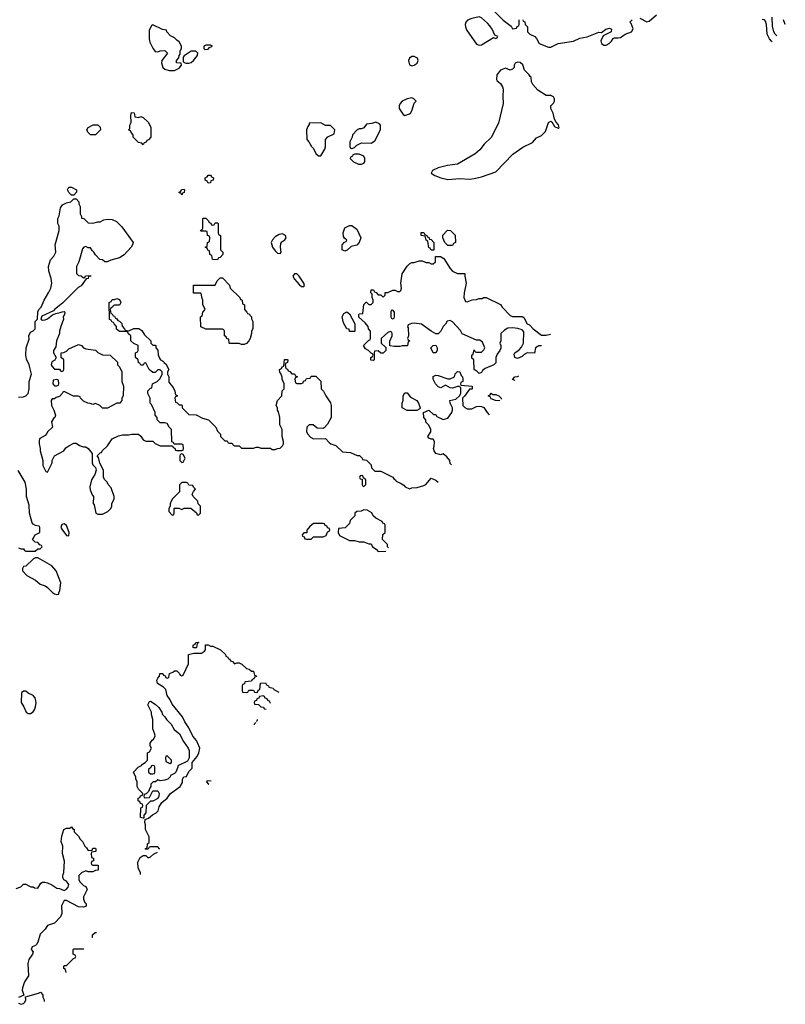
# Model space of a CAD drawing. Header units: inches. Extents: x 1793402 to 1900366, y 320852 to 470679.
# Tile 104 of 256: x 1880339 to 1886724, y 346271 to 354490. Entities that reach past the tile are written whole.
import ezdxf

# ---------------------------------------------------------------- set-up
doc = ezdxf.new("R2010")
doc.units = ezdxf.units.IN
doc.header["$MEASUREMENT"] = 0
doc.layers.add('B8384', color=7, linetype='Continuous')
doc.layers.add('B8385', color=7, linetype='Continuous')

msp = doc.modelspace()

# ---------------------------------------------------------------- linework, layer by layer
at = {"layer": 'B8384', "color": 4}
for points, elevation in [([(1880490, 349998), (1880470, 349998), (1880454, 349990), (1880390, 349928), (1880370, 349926), (1880362, 349910), (1880362, 349890), (1880398, 349850), (1880471, 349811), (1880510, 349778), (1880550, 349764.7), (1880572, 349750), (1880612, 349710), (1880630, 349698), (1880650, 349692), (1880666, 349694), (1880666, 349706), (1880674.6, 349725.4), (1880682, 349790), (1880642, 349890), (1880608, 349930)], 188), ([(1881790, 349246), (1881786, 349250), (1881786, 349270), (1881802, 349278), (1881808.4, 349291.6), (1881830, 349294), (1881834, 349290), (1881818, 349282), (1881814, 349250), (1881810, 349246)], 184), ([(1880390, 348886), (1880370, 348886), (1880354, 348870), (1880352, 348790), (1880374.4, 348754.4), (1880392, 348710), (1880410, 348698), (1880430, 348698), (1880450, 348712), (1880462, 348730), (1880470, 348754), (1880475.3, 348790), (1880468, 348830), (1880450, 348848), (1880408.4, 348868.4)], 188), ([(1881510, 348138), (1881490, 348146), (1881471.6, 348128.4), (1881452.7, 348127.3), (1881434, 348110), (1881434, 348090), (1881423.6, 348076.4), (1881412.7, 348047.3), (1881392.7, 348027.3), (1881378, 348022), (1881374, 348010), (1881378, 347998), (1881390, 347994), (1881422, 347998), (1881450, 348054), (1881490, 348052), (1881502, 348030), (1881498, 348010), (1881490, 347988), (1881450, 347968), (1881430, 347966), (1881394, 347930), (1881391.1, 347868.9), (1881374, 347850), (1881374, 347826), (1881370, 347826), (1881346, 347830), (1881348, 347912), (1881362, 347918), (1881366, 347930), (1881362, 347942), (1881347.3, 347947.3), (1881342, 347962), (1881326, 347970), (1881327.3, 347992.7), (1881342, 347998), (1881347.3, 348012.7), (1881362, 348018), (1881366, 348030), (1881330, 348066), (1881318, 348090), (1881318, 348130), (1881308, 348150), (1881307.3, 348167.3), (1881288, 348210), (1881326, 348250), (1881354.6, 348265.4), (1881363.1, 348276.9), (1881386, 348290), (1881406, 348310), (1881406, 348370), (1881422, 348378), (1881438, 348410), (1881428.4, 348428.4), (1881428, 348450), (1881443.1, 348476.9), (1881455.3, 348484.7), (1881468, 348510), (1881467.3, 348527.3), (1881448, 348570), (1881448, 348650), (1881438, 348690), (1881438, 348710), (1881408, 348770), (1881422, 348798), (1881430, 348802), (1881470, 348778), (1881498, 348750), (1881524.7, 348710), (1881531, 348691), (1881550, 348672), (1881562, 348650), (1881601, 348610), (1881626.4, 348566.4), (1881671, 348530), (1881704, 348464), (1881744.7, 348410), (1881751.3, 348390), (1881752, 348328), (1881738, 348302), (1881658, 348262), (1881658, 348250), (1881642, 348210), (1881630, 348198), (1881598, 348182), (1881594, 348170), (1881574, 348150), (1881550, 348142)], 184), ([(1881570, 348346), (1881558, 348342), (1881554, 348330), (1881558, 348298), (1881590, 348282), (1881606, 348290), (1881606, 348310)], 184), ([(1881450, 348266), (1881438, 348262), (1881432.7, 348247.3), (1881414, 348230), (1881414, 348210), (1881430, 348194), (1881450, 348194), (1881462, 348198), (1881466, 348210), (1881466, 348250), (1881462, 348262)], 184)]:
    msp.add_lwpolyline(points, close=True, dxfattribs=dict(at, elevation=elevation))
at = {"layer": 'B8384', "color": 4, "elevation": 184}
for points in [[(1881506, 347565.1), (1881506, 347570), (1881490, 347586), (1881430, 347586), (1881418, 347582), (1881410, 347566), (1881390, 347566), (1881386, 347570), (1881402, 347578), (1881406, 347610), (1881418, 347622), (1881418, 347670), (1881389, 347730), (1881388.9, 347768.9), (1881382, 347790), (1881386, 347814), (1881413.6, 347826.4), (1881446, 347854), (1881478, 347870), (1881493.6, 347886.4), (1881501.2, 347918.8), (1881525.2, 347954.8), (1881570, 347992), (1881595.3, 348030), (1881678, 348090), (1881696.4, 348123.6), (1881698, 348150), (1881708, 348170), (1881730, 348174), (1881750, 348214), (1881776.4, 348243.6), (1881778, 348290), (1881819.3, 348340.7), (1881834, 348370), (1881842, 348410), (1881812.9, 348472.9), (1881784, 348510), (1881750, 348578), (1881715.3, 348630), (1881698, 348670), (1881610, 348778), (1881593.6, 348813.6), (1881568.7, 348850), (1881559, 348899), (1881539.3, 348919.3), (1881488.7, 348950), (1881483.1, 348976.9), (1881490, 348994), (1881506, 349010), (1881507.3, 349032.7), (1881532.7, 349032.7), (1881538, 349018), (1881552.7, 349012.7), (1881558, 348998), (1881570, 348994), (1881582, 348998), (1881587.3, 349032.7), (1881616.4, 349043.6), (1881630, 349054), (1881650, 349054), (1881672.7, 349032.7), (1881678, 349018), (1881690, 349014), (1881702, 349018), (1881747.3, 349112.7), (1881746, 349190), (1881790, 349202), (1881856.4, 349203.6), (1881880.4, 349219.6), (1881888, 349230), (1881888, 349272), (1881910, 349272), (1881930, 349262), (1881950, 349262), (1882014, 349230), (1882054, 349190), (1882058, 349178), (1882074, 349170), (1882078, 349158), (1882092.7, 349152.7), (1882098, 349138), (1882112.7, 349132.7), (1882130, 349114), (1882150, 349122), (1882170, 349122), (1882192, 349110), (1882230, 349074), (1882254, 349070), (1882272.7, 349052.7), (1882290, 349052), (1882298, 349018), (1882310, 349014), (1882312.7, 349007.3), (1882298, 349002), (1882292.7, 348987.3), (1882278, 348982), (1882272.7, 348967.3), (1882218, 348962), (1882212.7, 348947.3), (1882198, 348942), (1882194, 348930), (1882194, 348890), (1882198, 348878), (1882230, 348874), (1882242, 348878), (1882250, 348894), (1882290, 348894), (1882298, 348878), (1882310, 348874), (1882322, 348878), (1882327.3, 348892.7), (1882342, 348898), (1882347.3, 348952.7), (1882390, 348954), (1882398, 348938), (1882414, 348930), (1882418, 348918), (1882454, 348910), (1882458, 348898), (1882499.9, 348876.3)], [(1882370, 348846), (1882338, 348842), (1882332.7, 348827.3), (1882318, 348822), (1882312.7, 348807.3), (1882298, 348802), (1882294, 348790), (1882298, 348778), (1882330, 348774), (1882350, 348754), (1882372.7, 348752.7), (1882378, 348738), (1882393.6, 348736.1)], [(1882431.4, 348785.9), (1882427.3, 348787.3), (1882422, 348802), (1882407.3, 348807.3), (1882402, 348822), (1882387.3, 348827.3), (1882382, 348842), (1882370, 348846)], [(1882324, 348644.2), (1882318, 348642), (1882314, 348631)], [(1882307.8, 348622.8), (1882294, 348610), (1882294, 348604.6)], [(1881936.3, 348132.7), (1881910, 348138), (1881894, 348130), (1881914, 348110), (1881917.7, 348108.2)], [(1880310, 347238), (1880348.7, 347251.3), (1880370, 347274), (1880390, 347274), (1880410, 347262), (1880432.7, 347252.7), (1880451.6, 347251.6), (1880463.6, 347243.6), (1880490, 347242), (1880516.4, 347283.6), (1880528.9, 347291.1), (1880548.9, 347291.1), (1880570, 347286), (1880607.5, 347267.5), (1880650, 347241), (1880670, 347238), (1880710, 347222), (1880730, 347232), (1880742, 347250), (1880748, 347270), (1880730, 347298), (1880706, 347310), (1880698, 347330), (1880698, 347350), (1880708.4, 347371.6), (1880712.9, 347467.1), (1880696, 347530), (1880699, 347590), (1880684, 347630), (1880690, 347674), (1880708, 347730), (1880730, 347742), (1880758, 347742), (1880771.6, 347751.6), (1880778, 347738), (1880794, 347730), (1880794, 347710), (1880830, 347674), (1880842, 347650), (1880862, 347630), (1880882, 347590), (1880896.9, 347576.9), (1880910, 347554), (1880942, 347558), (1880950, 347574), (1880970, 347574), (1880974, 347570), (1880974, 347550), (1880970, 347546), (1880938, 347542), (1880934, 347530), (1880938, 347498), (1880954, 347490), (1880954, 347470), (1880938, 347462), (1880934, 347450), (1880938, 347438), (1880950, 347434), (1880992.7, 347432.7), (1880994, 347390), (1880970, 347388), (1880950, 347378), (1880910, 347378), (1880890, 347386), (1880854, 347370), (1880832.7, 347347.3), (1880832, 347310), (1880842, 347290), (1880870, 347262), (1880890, 347254), (1880902, 347230), (1880871.6, 347168.4), (1880871.3, 347150), (1880882, 347122), (1880892, 347110), (1880894, 347090), (1880870, 347082), (1880830, 347084), (1880730, 347138), (1880710, 347138), (1880706.4, 347133.6), (1880686.4, 347093.6), (1880691, 347030), (1880679.8, 347000.2), (1880630, 346948.7), (1880570, 346928), (1880550, 346898), (1880510, 346858), (1880491.3, 346790), (1880478, 346770), (1880470, 346762), (1880442, 346750), (1880434, 346730), (1880451.3, 346710), (1880444.7, 346690), (1880414, 346646), (1880407.5, 346612.5), (1880411, 346510), (1880379.8, 346460.2), (1880361, 346410), (1880358.8, 346390), (1880372.7, 346347.3), (1880330, 346328)], [(1881346, 347354), (1881346, 347370), (1881328, 347410), (1881323.1, 347456.9), (1881343.1, 347496.9), (1881370, 347514), (1881390, 347514), (1881410, 347494), (1881430, 347502), (1881454.6, 347525.4), (1881488.1, 347541.4)], [(1880947.6, 346828.4), (1880946, 346830), (1880946, 346850), (1880969.1, 346870.9), (1880980.3, 346871.5)], [(1880726, 346536.1), (1880722, 346562), (1880706, 346570), (1880706, 346590), (1880710, 346594), (1880730, 346594), (1880787.3, 346652.7), (1880802, 346658), (1880806, 346670), (1880802, 346682), (1880786, 346690), (1880786, 346730), (1880790, 346734), (1880870, 346734), (1880873.4, 346730.6)], [(1880330, 346282), (1880350, 346271.3), (1880370, 346278), (1880382, 346290), (1880388.7, 346310), (1880387.3, 346332.7), (1880496.4, 346363.6), (1880511.6, 346371.6), (1880532, 346350), (1880532, 346330), (1880542, 346310), (1880542, 346293.4)]]:
    msp.add_lwpolyline(points, dxfattribs=at)
at = {"layer": 'B8385', "color": 4}
for points, elevation in [([(1884298.5, 354558.5), (1884370, 354486.8), (1884436.9, 354436.9), (1884450, 354414), (1884482, 354418), (1884487.3, 354432.7), (1884502, 354438), (1884506, 354450), (1884506, 354490)], 192), ([(1884534, 354490), (1884538, 354478), (1884551.3, 354471.3), (1884554, 354450), (1884574, 354430), (1884574, 354390), (1884594, 354370), (1884634, 354350), (1884650, 354334), (1884671.3, 354291.3), (1884750, 354262), (1884770, 354262), (1884830, 354292), (1884958, 354310), (1885010, 354334.8), (1885072, 354348), (1885170, 354384.7), (1885190, 354382), (1885228, 354410), (1885258, 354418), (1885274, 354410), (1885272.7, 354387.3), (1885204.7, 354355.3), (1885185.4, 354314.6), (1885192, 354290), (1885210, 354278), (1885230, 354276), (1885255.3, 354290), (1885275.3, 354310), (1885290, 354334), (1885300.4, 354339.6), (1885330, 354338), (1885350, 354342), (1885388, 354370), (1885442, 354390), (1885454.6, 354414.6), (1885439, 354459), (1885428, 354470), (1885448, 354490)], 192), ([(1885510, 354502), (1885570, 354472), (1885590, 354478), (1885650, 354531.3)], 192), ([(1886615.6, 354305.6), (1886609.7, 354309.7), (1886591.8, 354330), (1886573.3, 354370), (1886567, 354450), (1886558.9, 354478.9), (1886550, 354489), (1886530, 354492)], 188), ([(1886653.8, 354356.1), (1886640.5, 354370), (1886629.8, 354389.8), (1886617.1, 354437.1), (1886616, 354510)], 184), ([(1886724.2, 354449), (1886723.5, 354450), (1886708.2, 354490)], 176), ([(1880330, 351338), (1880370, 351342), (1880390, 351351.3), (1880409.2, 351370.8), (1880417.2, 351410), (1880419, 351470), (1880437.2, 351530), (1880417.2, 351610), (1880395.5, 351655.5), (1880389.5, 351689.5), (1880394, 351750), (1880418, 351822), (1880415.3, 351850), (1880430, 351882), (1880450, 351892), (1880468, 351910), (1880468, 351970), (1880486, 351990), (1880488.9, 352051.1), (1880498, 352070), (1880518, 352090), (1880542, 352150), (1880583.1, 352216.9), (1880598, 352250), (1880608, 352290), (1880602, 352330), (1880582, 352390), (1880579, 352430), (1880594.6, 352485.4), (1880623.1, 352516.9), (1880639, 352550), (1880635.3, 352610), (1880668, 352730), (1880667.3, 352767.3), (1880658, 352790), (1880658, 352830), (1880668.4, 352851.6), (1880680.4, 352919.6), (1880696.4, 352943.6), (1880730, 352962), (1880766, 352970), (1880790, 352994), (1880810, 352994), (1880832, 352970), (1880832.7, 352952.7), (1880842, 352930), (1880842, 352870), (1880854, 352846), (1880854, 352834), (1880874, 352830), (1880910, 352794), (1880950, 352792), (1880990, 352802), (1881010, 352802), (1881041.2, 352818.8), (1881070, 352826), (1881110, 352821), (1881145.4, 352805.4), (1881190, 352762), (1881284.7, 352630), (1881281, 352610), (1881267.3, 352590), (1881210, 352526), (1881170, 352502.7), (1881098, 352482), (1881068.4, 352468.4), (1881048, 352468), (1881030, 352486), (1881007.3, 352487.3), (1880970, 352526), (1880958, 352550), (1880943.1, 352563.1), (1880930, 352586), (1880910, 352586), (1880890, 352598), (1880874, 352590), (1880863.6, 352576.4), (1880831.1, 352468.9), (1880812, 352430), (1880812.7, 352372.7), (1880830, 352354), (1880851.6, 352351.6), (1880870, 352334), (1880882, 352338), (1880888.4, 352351.6), (1880930, 352354), (1880931.3, 352350), (1880914, 352346), (1880910, 352328.7), (1880892, 352328), (1880850.4, 352269.6), (1880826.8, 352253.2), (1880696.3, 352123.7), (1880628.1, 352071.9), (1880619.8, 352060.2), (1880524.7, 352015.3), (1880514, 351990), (1880530, 351982), (1880550, 351984.7), (1880570, 351992), (1880613.2, 352026.8), (1880641.2, 352038.8), (1880675.3, 352044.7), (1880692.7, 352052.7), (1880710, 352054), (1880714, 352050), (1880712, 352030), (1880702, 352010), (1880704.7, 351990), (1880681, 351930), (1880671.3, 351890), (1880671.3, 351870), (1880644.7, 351810), (1880639.6, 351760.4), (1880622, 351730), (1880622, 351710), (1880642, 351670), (1880631.3, 351648.7), (1880606.4, 351633.6), (1880602, 351610), (1880610, 351594), (1880630, 351574), (1880670, 351574), (1880678, 351558), (1880690, 351554), (1880702, 351558), (1880706, 351570), (1880706, 351650), (1880686, 351670), (1880686, 351710), (1880707.3, 351712.7), (1880730, 351722), (1880750, 351742), (1880830, 351778), (1880854, 351770), (1880871.6, 351751.6), (1880890, 351742), (1880970, 351732), (1880990, 351712), (1881030, 351692), (1881094, 351690), (1881154, 351630), (1881154, 351610), (1881171.6, 351591.6), (1881192, 351550), (1881192, 351470), (1881204.7, 351430), (1881202, 351350), (1881192, 351330), (1881192, 351310), (1881174, 351290), (1881150, 351288), (1881070, 351248), (1881030, 351248), (1881006, 351270), (1880970, 351286), (1880950, 351278), (1880927.3, 351287.3), (1880908.4, 351288.4), (1880870, 351306), (1880846, 351330), (1880842, 351342), (1880827.3, 351347.3), (1880788.4, 351348.4), (1880710, 351386), (1880698, 351382), (1880694, 351370), (1880670, 351346), (1880643.6, 351336.4), (1880630, 351326), (1880610, 351326), (1880602, 351310), (1880604.7, 351270), (1880624.7, 351230), (1880638, 351190), (1880632, 351170), (1880619.6, 351160.4), (1880605.4, 351134.6), (1880612, 351090), (1880572, 351050), (1880565.4, 351034.6), (1880550, 351018), (1880506.8, 350993.2), (1880502, 350978), (1880501, 350950), (1880510.9, 350910.9), (1880511, 350890), (1880531.3, 350810), (1880532, 350770), (1880558, 350718), (1880570, 350714), (1880608.7, 350790), (1880608.9, 350811.1), (1880628, 350850), (1880708.4, 350891.6), (1880723.1, 350916.9), (1880750, 350934), (1880790, 350954), (1880810, 350954), (1880836.9, 350936.9), (1880870, 350924.7), (1880890, 350924.7), (1880911.1, 350911.1), (1880942, 350870), (1880944.7, 350790), (1880950, 350774), (1880971.6, 350751.6), (1880978, 350730), (1880965.4, 350694.6), (1880938, 350650), (1880924.7, 350590), (1880925.4, 350565.4), (1880943.6, 350523.6), (1880954, 350510), (1880952.7, 350452.7), (1880959.6, 350439.6), (1880974, 350370), (1880990, 350362), (1881030, 350362), (1881074.6, 350385.4), (1881098, 350410), (1881106, 350430), (1881106, 350450), (1881128, 350490), (1881128, 350510), (1881102, 350582), (1881078, 350610), (1881068, 350630), (1881048, 350650), (1881038, 350670), (1881038, 350730), (1881008.4, 350788.4), (1880996.4, 350836.4), (1880986, 350850), (1881010, 350874), (1881022, 350878), (1881026, 350890), (1881070, 350932), (1881110, 350992), (1881163.1, 351016.9), (1881196.4, 351023.6), (1881250, 351024.7), (1881270, 351031), (1881330, 351031.3), (1881350, 351014), (1881370, 350982), (1881390, 350972), (1881450, 350971.3), (1881470, 350952), (1881510, 350934), (1881614, 350934), (1881618, 350918), (1881632.7, 350912.7), (1881638, 350898), (1881650, 350894), (1881690, 350894), (1881702, 350898), (1881706, 350910), (1881702, 350942), (1881690, 350946), (1881626, 350946), (1881622, 350962), (1881607.3, 350967.3), (1881606, 351070), (1881586, 351090), (1881570, 351118), (1881550, 351126), (1881510, 351126), (1881486, 351150), (1881486, 351170), (1881468.4, 351188.4), (1881468, 351210), (1881439, 351279), (1881428, 351290), (1881426, 351330), (1881408.9, 351368.9), (1881408.4, 351391.6), (1881430, 351414), (1881442, 351418), (1881446, 351450), (1881486, 351470), (1881510, 351494), (1881526, 351530), (1881526, 351550), (1881510, 351566), (1881490, 351566), (1881470, 351546), (1881450, 351546), (1881418, 351570), (1881390, 351626), (1881378, 351622), (1881370, 351606), (1881350, 351606), (1881342, 351622), (1881330, 351626), (1881326, 351650), (1881306, 351670), (1881306, 351710), (1881322, 351718), (1881326, 351730), (1881326, 351770), (1881290, 351786), (1881266, 351810), (1881266, 351850), (1881247.3, 351867.3), (1881242, 351882), (1881230, 351886), (1881170, 351886), (1881147.3, 351907.3), (1881146, 351930), (1881126, 351950), (1881122, 351962), (1881110, 351966), (1881102, 351982), (1881088.4, 351988.4), (1881086, 352130), (1881102, 352138), (1881110, 352154), (1881130, 352154), (1881150, 352162), (1881170, 352154), (1881182, 352130), (1881170, 352106), (1881130, 352106), (1881118, 352102), (1881114, 352090), (1881098, 352082), (1881094, 352070), (1881098, 352038), (1881110, 352034), (1881118, 352018), (1881130, 352014), (1881138, 351998), (1881150, 351994), (1881158, 351978), (1881170, 351974), (1881190, 351954), (1881192.7, 351932.7), (1881214, 351910), (1881218, 351898), (1881250, 351894), (1881290, 351912), (1881331.3, 351911.3), (1881356.9, 351896.9), (1881379.6, 351859.6), (1881434, 351810), (1881434, 351790), (1881450, 351774), (1881470, 351774), (1881474, 351770), (1881474, 351750), (1881491.6, 351731.6), (1881492.7, 351692.7), (1881503.6, 351663.6), (1881514, 351650), (1881536.9, 351636.9), (1881544.7, 351624.7), (1881556.9, 351616.9), (1881582, 351570), (1881572, 351550), (1881572, 351530), (1881582, 351510), (1881583.6, 351463.6), (1881619.6, 351419.6), (1881632, 351390), (1881638, 351358), (1881654, 351350), (1881638, 351342), (1881634, 351330), (1881638, 351298), (1881652.7, 351292.7), (1881670, 351274), (1881690, 351274), (1881694, 351270), (1881694, 351250), (1881750, 351194), (1881811.6, 351191.6), (1881863.6, 351163.6), (1881914, 351150), (1881974, 351090), (1881990, 351054), (1882014, 351030), (1882014, 351010), (1882050, 350974), (1882070, 350974), (1882078, 350958), (1882090, 350954), (1882110, 350954), (1882118, 350938), (1882130, 350934), (1882170, 350934), (1882190, 350914), (1882290, 350914), (1882310, 350922), (1882330, 350922), (1882350, 350914), (1882430, 350914), (1882443.6, 350903.6), (1882470, 350902), (1882488.4, 350911.6), (1882510, 350914), (1882530, 350934), (1882538, 350950), (1882538, 350970), (1882528.7, 351010), (1882528.4, 351068.4), (1882508.9, 351108.9), (1882508.4, 351168.4), (1882496.4, 351216.4), (1882488, 351230), (1882488, 351250), (1882478, 351270), (1882488, 351310), (1882526, 351350), (1882528.4, 351391.6), (1882546, 351410), (1882546, 351450), (1882528, 351490), (1882527.3, 351507.3), (1882516.4, 351536.4), (1882508.4, 351548.4), (1882506, 351570), (1882522, 351578), (1882527.3, 351592.7), (1882542, 351598), (1882547.3, 351652.7), (1882570, 351654), (1882574, 351650), (1882571.6, 351628.4), (1882558, 351622), (1882554, 351610), (1882558, 351578), (1882572.7, 351572.7), (1882578, 351558), (1882592.7, 351552.7), (1882610, 351534), (1882630, 351534), (1882638, 351518), (1882652.7, 351512.7), (1882652.7, 351507.3), (1882638, 351502), (1882634, 351490), (1882638, 351458), (1882650, 351454), (1882690, 351454), (1882702, 351458), (1882707.3, 351472.7), (1882722, 351478), (1882730, 351494), (1882762, 351498), (1882770, 351514), (1882810, 351514), (1882850, 351474), (1882854, 351410), (1882874, 351390), (1882892, 351350), (1882930.9, 351290.9), (1882938, 351270), (1882936, 351170), (1882905.4, 351114.6), (1882878, 351082), (1882870, 351078), (1882820.4, 351080.4), (1882787.3, 351107.3), (1882752.7, 351107.3), (1882734, 351090), (1882732, 351050), (1882742, 351030), (1882765.4, 351005.4), (1882790, 350992), (1882890, 350994), (1882919.6, 350959.6), (1882934, 350950), (1882975.3, 350935.3), (1883030, 350882), (1883096.9, 350876.9), (1883152.7, 350852.7), (1883171.6, 350851.6), (1883194, 350830), (1883198, 350818), (1883230, 350814), (1883270, 350774), (1883274, 350750), (1883302, 350722), (1883350, 350722), (1883451.6, 350671.6), (1883458, 350658), (1883474, 350650), (1883478, 350638), (1883519.8, 350619.8), (1883543.6, 350603.6), (1883554, 350590), (1883590, 350574), (1883610, 350582), (1883654.6, 350585.4), (1883710, 350602), (1883726, 350610), (1883770, 350662), (1883810, 350646.8), (1883829.7, 350630.5)], 188), ([(1884691.3, 351767.1), (1884690, 351768), (1884670, 351768), (1884642, 351750), (1884632.7, 351707.3), (1884570, 351708), (1884545.4, 351694.6), (1884530, 351678), (1884490, 351662), (1884469.1, 351669.1), (1884463.1, 351696.9), (1884468, 351710), (1884504.7, 351735.3), (1884524, 351756), (1884542, 351790), (1884544, 351884), (1884530, 351902), (1884493.6, 351913.6), (1884450, 351919), (1884410, 351915.3), (1884382, 351898), (1884352, 351870), (1884351.3, 351810), (1884344.7, 351790), (1884352, 351770), (1884351.1, 351748.9), (1884344.7, 351730), (1884321, 351699), (1884311.1, 351668.9), (1884310, 351626), (1884294, 351610), (1884222, 351578), (1884199.6, 351560.4), (1884190, 351546), (1884170, 351538), (1884154.6, 351554.6), (1884128.7, 351570), (1884126, 351650), (1884110, 351666), (1884108.7, 351690), (1884122, 351698), (1884130, 351734), (1884138, 351718), (1884150, 351714), (1884190, 351714), (1884210, 351734), (1884218, 351750), (1884199, 351799), (1884175.3, 351815.3), (1884150, 351815.3), (1884030, 351868.7), (1884014.6, 351894.6), (1883950, 351968), (1883930, 351978), (1883905.4, 351974.6), (1883890, 351948), (1883871.1, 351928.9), (1883850.9, 351889.1), (1883830, 351868), (1883810, 351868), (1883770, 351888.7), (1883689.3, 351949.3), (1883630, 351957.2), (1883606, 351954), (1883578, 351942), (1883574, 351926), (1883578, 351918), (1883582, 351850), (1883574, 351830), (1883578, 351818), (1883594, 351810), (1883578, 351802), (1883574, 351770), (1883570, 351768), (1883530, 351768), (1883510, 351762), (1883462, 351762), (1883427.3, 351767.3), (1883427.3, 351807.3), (1883446, 351850), (1883446, 351870), (1883442, 351882), (1883430, 351886), (1883410, 351878), (1883354, 351830), (1883354, 351790), (1883392.7, 351752.7), (1883394, 351730), (1883370, 351706), (1883350, 351706), (1883330, 351726), (1883298, 351722), (1883294, 351710), (1883294, 351650), (1883290, 351646), (1883267.3, 351647.3), (1883268.4, 351671.6), (1883282, 351678), (1883286, 351690), (1883282, 351702), (1883270, 351706), (1883248.4, 351728.4), (1883223.1, 351743.1), (1883206, 351770), (1883250, 351814), (1883262, 351818), (1883266, 351830), (1883266, 351890), (1883248.4, 351908.4), (1883246, 351930), (1883220.4, 351960.4), (1883168, 352008), (1883168, 352030), (1883170, 352034), (1883202, 352038), (1883208.4, 352111.6), (1883227.3, 352132.7), (1883232.7, 352132.7), (1883250, 352114), (1883270, 352114), (1883286, 352130), (1883286, 352150), (1883278, 352170), (1883278, 352198), (1883268, 352210), (1883270, 352234), (1883290, 352234), (1883298, 352218), (1883312.7, 352212.7), (1883330, 352194), (1883350, 352194), (1883370, 352174), (1883386, 352190), (1883386, 352214), (1883410, 352214), (1883450, 352232), (1883470, 352232), (1883490, 352222), (1883510, 352222), (1883518, 352230), (1883522, 352250), (1883518, 352290), (1883528.7, 352370), (1883570, 352432), (1883590, 352452), (1883610, 352462), (1883630, 352462), (1883670, 352478), (1883696.9, 352476.9), (1883730, 352462), (1883750, 352462), (1883770, 352452), (1883787.3, 352452.7), (1883806, 352470), (1883807.3, 352512.7), (1883847.3, 352512.7), (1883876.9, 352496.9), (1883930, 352412), (1883950, 352392), (1883990, 352372)], 188), ([(1883990, 352372), (1884052.7, 352372.7), (1884052, 352350), (1884062, 352290), (1884044.7, 352210), (1884042, 352170), (1884058, 352138), (1884070, 352134), (1884112.7, 352152.7), (1884150, 352154), (1884170, 352162), (1884196.4, 352163.6), (1884210, 352172), (1884230, 352172), (1884350, 352112), (1884362, 352090), (1884430, 352022), (1884450, 352012), (1884530, 352012), (1884543.6, 352003.6), (1884571.6, 351951.6), (1884590, 351942), (1884622, 351910), (1884690, 351858), (1884730, 351856), (1884765.5, 351865)], 188), ([(1883939.5, 350775.3), (1883930, 350786), (1883926, 350810), (1883900.4, 350840.4), (1883870, 350866), (1883850, 350858), (1883808.7, 350870), (1883795.3, 350890), (1883789.2, 350910), (1883795.3, 350930), (1883798, 350970), (1883788, 350988), (1883772, 350988), (1883750, 350998), (1883744, 351010), (1883768, 351050), (1883768, 351070), (1883750, 351106), (1883726, 351130), (1883726, 351150), (1883708.4, 351168.4), (1883706, 351210), (1883751.1, 351231.1), (1883790, 351194), (1883810, 351194), (1883818, 351178), (1883870, 351152), (1883910, 351164.7), (1883942, 351210), (1883948, 351230), (1883948, 351250), (1883928, 351290), (1883926, 351310), (1883976.4, 351323.6), (1884008.4, 351351.6), (1884018, 351370), (1884018, 351418), (1884007.3, 351427.3), (1883990, 351428), (1883950, 351415.3), (1883930, 351418), (1883890, 351438), (1883850, 351418), (1883830, 351426), (1883808, 351450), (1883788.4, 351488.4), (1883787.3, 351512.7), (1883810, 351522), (1883830, 351521), (1883910, 351491.3), (1883928.4, 351491.6), (1883966, 351510), (1883970, 351534), (1883990, 351554), (1884010, 351552), (1884021, 351521), (1884031.3, 351510), (1884034, 351490), (1884034, 351470), (1884018, 351462), (1884014, 351450), (1884018, 351438), (1884114, 351430), (1884112.7, 351407.3), (1884090, 351406), (1884050, 351348), (1884032, 351330), (1884034, 351270), (1884051.6, 351251.6), (1884070, 351242), (1884110, 351242), (1884150, 351262), (1884170, 351264.7), (1884190, 351262), (1884210, 351252), (1884238, 351210), (1884255.6, 351192.4)], 188), ([(1884471.8, 351477.5), (1884450, 351488), (1884468, 351510), (1884490, 351511.3), (1884502.4, 351518)], 188), ([(1884343.9, 351308.8), (1884306, 351310), (1884270, 351326), (1884262, 351342), (1884246, 351350), (1884262, 351358), (1884270, 351372), (1884282, 351362)], 188), ([(1884282, 351362), (1884310, 351362), (1884334, 351350), (1884354, 351330), (1884354, 351322.2)], 188), ([(1880330, 350082), (1880350, 350074), (1880370, 350074), (1880378, 350058), (1880390, 350054), (1880467.3, 350052.7), (1880490, 350074), (1880510, 350074), (1880526, 350090), (1880522, 350102), (1880507.3, 350107.3), (1880490, 350126), (1880468.4, 350128.4), (1880446, 350150), (1880468.9, 350191.1), (1880506, 350210), (1880506, 350250), (1880502, 350262), (1880470, 350268), (1880450, 350278), (1880442, 350290), (1880422, 350370), (1880418, 350438), (1880395.3, 350510), (1880395.3, 350570), (1880384, 350630), (1880326.6, 350726.6)], 188), ([(1883210, 350398), (1883187.3, 350387.3), (1883150, 350386), (1883134, 350370), (1883134, 350350), (1883094, 350310), (1883090, 350286), (1883052.7, 350247.3), (1882998, 350242), (1882994, 350210), (1883005.4, 350185.4), (1883090, 350142), (1883130, 350142), (1883170, 350132), (1883210, 350132), (1883250, 350114), (1883270, 350114), (1883282, 350090), (1883311.3, 350071.3), (1883330, 350052), (1883392.4, 350053.6)], 188), ([(1883414, 350082), (1883406, 350090), (1883406, 350110), (1883366, 350150), (1883368.4, 350191.6), (1883386, 350210), (1883386, 350270), (1883382, 350282), (1883367.3, 350287.3), (1883362, 350302), (1883308.9, 350328.9), (1883288, 350350), (1883274.6, 350374.6), (1883236.4, 350396.4), (1883210, 350398)], 188)]:
    msp.add_lwpolyline(points, dxfattribs=dict(at, elevation=elevation))
for points, elevation in [([(1884170, 354513.2), (1884110, 354499.5), (1884074.6, 354485.4), (1884060.7, 354470), (1884055.5, 354450), (1884056.3, 354430), (1884064.7, 354404.7), (1884150, 354284.7), (1884170, 354276), (1884190, 354281), (1884290, 354342), (1884310, 354334), (1884322, 354338), (1884326, 354350), (1884302, 354362), (1884279.3, 354410), (1884258.9, 354438.9), (1884241, 354461), (1884190, 354505.2)], 192), ([(1881450, 354446), (1881438, 354442), (1881419.6, 354400.4), (1881418, 354330), (1881423.5, 354303.5), (1881450, 354252), (1881470, 354224.7), (1881490, 354222), (1881510, 354231.3), (1881550, 354234), (1881571.6, 354211.6), (1881524.7, 354150), (1881521, 354130), (1881532, 354090), (1881550, 354078), (1881585.4, 354065.4), (1881630, 354066.8), (1881670, 354086), (1881688, 354110), (1881686, 354126), (1881646, 354130), (1881646, 354150), (1881667.3, 354172.7), (1881668.4, 354191.6), (1881678, 354202), (1881678, 354230), (1881688, 354250), (1881688, 354270), (1881670, 354306), (1881650, 354318), (1881630, 354338), (1881596.4, 354356.4), (1881566, 354390), (1881562, 354402), (1881530, 354408)], 192), ([(1881808, 354228), (1881770, 354228), (1881711.3, 354188.7), (1881702, 354178), (1881702, 354142), (1881711.3, 354131.3), (1881726, 354126), (1881750, 354127.3), (1881770, 354134), (1881789.2, 354150), (1881822, 354190), (1881826, 354210)], 192), ([(1881930, 354278), (1881890, 354278), (1881874, 354270), (1881874, 354250), (1881882, 354242), (1881910, 354244.7), (1881922, 354258), (1881946, 354270)], 192), ([(1883630, 354184), (1883610, 354184), (1883591.3, 354170), (1883581, 354150), (1883590, 354114), (1883610, 354106), (1883630, 354111.3), (1883652.9, 354127.1), (1883662, 354150), (1883658, 354170)], 192), ([(1884490, 354135.3), (1884471.6, 354128.4), (1884462, 354110), (1884462, 354090), (1884450, 354078), (1884430, 354068.7), (1884390, 354086), (1884350, 354068), (1884318, 354030), (1884316, 353990), (1884320.7, 353980.7), (1884350, 353956), (1884366.8, 353930), (1884370.5, 353910), (1884367.3, 353850), (1884370.6, 353790), (1884332.4, 353627.6), (1884270, 353506), (1884214, 353450), (1884177.3, 353402.7), (1884138.8, 353370), (1883990, 353284.5), (1883906.6, 353273.4), (1883827.9, 353252.1), (1883782, 353230), (1883772, 353210), (1883802, 353190), (1883852, 353170), (1883910, 353157.3), (1884010, 353164), (1884090, 353159.1), (1884130, 353164.9), (1884190, 353178.8), (1884310, 353221), (1884452, 353368), (1884534.9, 353425.1), (1884615.5, 353464.5), (1884650, 353504.7), (1884690, 353522), (1884723.1, 353556.9), (1884750, 353632), (1884770, 353642), (1884778, 353638), (1884799.6, 353599.6), (1884830, 353584.7), (1884838, 353590), (1884833.6, 353613.6), (1884814.6, 353634.6), (1884800.4, 353660.4), (1884789, 353710), (1884768.7, 353750), (1884768.4, 353771.6), (1884790, 353794), (1884798, 353810), (1884798, 353830), (1884790, 353846), (1884770, 353858), (1884730, 353858), (1884661.5, 353901.5), (1884618, 353950), (1884608, 353970), (1884606, 354010), (1884595.3, 354015.3), (1884588, 354030), (1884549.2, 354069.2), (1884534, 354114), (1884513.2, 354133.2)], 192), ([(1883610, 353838), (1883570, 353828.7), (1883530, 353809), (1883511, 353790), (1883502.8, 353770), (1883502.8, 353750), (1883538, 353698), (1883550, 353691), (1883590, 353702.8), (1883599, 353710), (1883609.2, 353730), (1883630, 353794), (1883646, 353810), (1883626, 353830)], 192), ([(1881330, 353674), (1881350, 353682), (1881370, 353674), (1881410, 353634), (1881431.6, 353591.6), (1881431.6, 353508.4), (1881412.7, 353487.3), (1881398, 353482), (1881392.7, 353467.3), (1881378, 353462), (1881370, 353446), (1881358, 353458), (1881330, 353466), (1881286, 353510), (1881286, 353530), (1881267.3, 353547.3), (1881262, 353562), (1881246, 353570), (1881258, 353582), (1881258, 353610), (1881267.3, 353632.7), (1881266, 353690), (1881270, 353714), (1881292.7, 353712.7), (1881298, 353678)], 188), ([(1880930, 353528), (1880906, 353550), (1880898, 353570), (1880908.7, 353590), (1880951.1, 353611.1), (1880991.6, 353611.6), (1881010, 353594), (1881012, 353570), (1880970, 353528)], 188), ([(1882850, 353628), (1882754, 353626), (1882754, 353614), (1882742, 353598), (1882732, 353570), (1882734, 353490), (1882751.6, 353471.6), (1882771.6, 353431.6), (1882790, 353414), (1882810, 353374), (1882830, 353354), (1882850, 353354), (1882884, 353410), (1882889, 353430), (1882889.3, 353490.7), (1882910, 353511.3), (1882962, 353538), (1882966, 353570), (1882930, 353606), (1882890, 353608)], 192), ([(1883310, 353635.3), (1883275.3, 353624.7), (1883230, 353618), (1883210, 353588), (1883190, 353578), (1883170, 353578), (1883154, 353570), (1883114, 353530), (1883112, 353510), (1883092, 353470), (1883092.7, 353432.7), (1883098, 353418), (1883110, 353414), (1883130, 353422), (1883150, 353442), (1883190, 353462), (1883270, 353458), (1883300.4, 353479.6), (1883348, 353570), (1883348, 353610), (1883340.4, 353620.4)], 192), ([(1883170, 353368.7), (1883132.7, 353367.3), (1883118, 353362), (1883114, 353350), (1883098, 353342), (1883094, 353330), (1883123.6, 353303.6), (1883165.4, 353285.4), (1883190, 353284.7), (1883208.4, 353291.6), (1883216.4, 353303.6), (1883218, 353330), (1883208, 353350)], 192), ([(1881910, 353126), (1881902, 353142), (1881886, 353150), (1881886, 353170), (1881902, 353178), (1881910, 353192), (1881931.6, 353191.6), (1881938, 353178), (1881954, 353170), (1881951.3, 353150), (1881934, 353146), (1881930, 353128)], 188), ([(1880770, 353026), (1880748.4, 353048.4), (1880738, 353070), (1880748.4, 353091.6), (1880770, 353091.3), (1880814, 353070), (1880814, 353050), (1880790, 353026)], 188), ([(1881690, 353026), (1881682, 353042), (1881670, 353046), (1881668.4, 353051.6), (1881682, 353058), (1881687.3, 353072.7), (1881710, 353074), (1881714, 353070), (1881712, 353048), (1881698, 353042)], 188), ([(1881950, 352774), (1881962, 352778), (1881970, 352794), (1881990, 352794), (1881994, 352790), (1881994, 352710), (1881998, 352698), (1882014, 352690), (1882014, 352570), (1882034, 352550), (1882034, 352530), (1882010, 352506), (1881998, 352502), (1881990, 352486), (1881947.3, 352487.3), (1881942, 352522), (1881926, 352530), (1881922, 352562), (1881907.3, 352567.3), (1881902, 352582), (1881886, 352590), (1881902, 352598), (1881906, 352630), (1881922, 352638), (1881926, 352670), (1881922, 352682), (1881906, 352690), (1881902, 352722), (1881890, 352726), (1881850, 352726), (1881846, 352730), (1881862, 352738), (1881866, 352750), (1881866, 352830), (1881870, 352834), (1881892.7, 352832.7), (1881914, 352810), (1881918, 352798), (1881932.7, 352792.7), (1881938, 352778)], 188), ([(1883050, 352558), (1883028, 352570), (1883028.4, 352611.6), (1883047.3, 352632.7), (1883062, 352638), (1883066, 352650), (1883047.3, 352667.3), (1883040.4, 352680.4), (1883038, 352710), (1883050, 352752), (1883088.9, 352771.1), (1883110, 352771.3), (1883150, 352742), (1883184.7, 352670), (1883171.3, 352630), (1883150.7, 352609.3), (1883103.6, 352596.4), (1883070, 352566)], 188), ([(1882530, 352702), (1882502.8, 352697.2), (1882470, 352678), (1882446.2, 352653.8), (1882436.3, 352630), (1882448.4, 352590), (1882470, 352562), (1882490, 352542), (1882510, 352538), (1882519, 352550), (1882513.2, 352590), (1882517.2, 352622.8), (1882525.6, 352634.4), (1882550, 352652), (1882562, 352670), (1882555.3, 352690)], 192), ([(1883770, 352566), (1883762, 352582), (1883750, 352586), (1883742, 352642), (1883728.4, 352648.4), (1883722, 352682), (1883686, 352690), (1883687.3, 352712.7), (1883710, 352714), (1883718, 352698), (1883734, 352690), (1883738, 352678), (1883750, 352674), (1883758, 352658), (1883770, 352654), (1883794, 352630), (1883794, 352570), (1883790, 352566)], 188), ([(1883910, 352606), (1883886, 352630), (1883868.4, 352668.4), (1883868.4, 352691.6), (1883908, 352732), (1883931.6, 352731.6), (1883971.6, 352691.6), (1883974, 352630), (1883958, 352622), (1883950, 352606)], 188), ([(1882190, 351778), (1882170, 351786), (1882090, 351786), (1882086, 351790), (1882082, 351822), (1882067.3, 351827.3), (1882062, 351842), (1882046, 351850), (1882046, 351890), (1882042, 351902), (1882030, 351906), (1881892.7, 351907.3), (1881850, 351926), (1881846, 352010), (1881862, 352018), (1881866, 352050), (1881886, 352070), (1881867.3, 352112.7), (1881866, 352150), (1881858, 352170), (1881856.4, 352196.4), (1881850, 352206), (1881787.3, 352207.3), (1881787.3, 352272.7), (1881970, 352274), (1881986, 352310), (1882010, 352334), (1882030, 352334), (1882090, 352274), (1882094, 352250), (1882174, 352170), (1882178, 352158), (1882194, 352150), (1882198, 352118), (1882214, 352110), (1882214, 352070), (1882234, 352050), (1882238, 352038), (1882250, 352034), (1882272, 352010), (1882272.7, 351992.7), (1882282, 351970), (1882282, 351910), (1882272, 351890), (1882272, 351870), (1882262, 351830), (1882251.1, 351808.9), (1882230, 351788), (1882210, 351778)], 188), ([(1882650, 352369.2), (1882630, 352369), (1882617.3, 352350), (1882630, 352324), (1882670, 352279.1), (1882690, 352264), (1882710, 352262), (1882713.2, 352270), (1882709, 352290), (1882670, 352349)], 192), ([(1883130, 351886), (1883090, 351888), (1883086, 351906), (1883068, 351910), (1883040.4, 351960.4), (1883028.9, 352011.1), (1883043.1, 352036.9), (1883068.4, 352051.6), (1883090, 352034), (1883134, 351950), (1883134, 351890)], 188), ([(1883450, 352066), (1883438, 352062), (1883434, 352050), (1883434, 352010), (1883438, 351998), (1883450, 351994), (1883462, 351998), (1883466, 352010), (1883466, 352050)], 188), ([(1883810, 351708), (1883788, 351710), (1883768, 351750), (1883788.4, 351771.6), (1883810, 351774), (1883822, 351750), (1883822, 351730)], 188), ([(1880650, 351486), (1880618, 351482), (1880614, 351450), (1880630, 351434), (1880650, 351434), (1880662, 351438), (1880666, 351450), (1880662, 351482)], 188), ([(1883570, 351228.7), (1883528, 351250), (1883528.7, 351290), (1883538, 351310), (1883538, 351350), (1883550, 351374), (1883570, 351374), (1883599.6, 351339.6), (1883651.3, 351310), (1883664.7, 351290), (1883678, 351250), (1883676.9, 351243.1), (1883650, 351228.7)], 188), ([(1881690, 350866), (1881678, 350862), (1881674, 350850), (1881674, 350810), (1881690, 350794), (1881702, 350798), (1881718, 350830), (1881702, 350862)], 188), ([(1881730, 350626), (1881690, 350626), (1881672.7, 350607.3), (1881671.3, 350548.7), (1881612, 350490), (1881602, 350470), (1881594, 350450), (1881594, 350430), (1881582, 350410), (1881583.6, 350383.6), (1881610, 350354), (1881622, 350358), (1881626, 350370), (1881626, 350410), (1881630, 350414), (1881667.3, 350412.7), (1881690, 350402), (1881710, 350414), (1881767.3, 350412.7), (1881812.7, 350372.7), (1881818, 350358), (1881830, 350354), (1881846, 350370), (1881846, 350430), (1881828.4, 350448.4), (1881826, 350470), (1881786, 350510), (1881778, 350530), (1881787.3, 350552.7), (1881806, 350570), (1881787.3, 350587.3), (1881782, 350602), (1881750, 350606), (1881742, 350622)], 188), ([(1883190, 350686), (1883178, 350682), (1883174, 350670), (1883178, 350658), (1883194, 350654), (1883194, 350610), (1883198, 350598), (1883210, 350594), (1883226, 350610), (1883226, 350650), (1883206, 350666), (1883202, 350682)], 188), ([(1880710, 350281.2), (1880690, 350275.3), (1880682.8, 350250), (1880690, 350238), (1880730, 350184.7), (1880750, 350182), (1880752.7, 350210), (1880730, 350268.7)], 188), ([(1882870, 350286), (1882790, 350286), (1882759.6, 350260.4), (1882734, 350230), (1882732.7, 350207.3), (1882710, 350206), (1882694, 350190), (1882698, 350178), (1882712.7, 350172.7), (1882718, 350158), (1882730, 350154), (1882770, 350154), (1882790, 350174), (1882870, 350174), (1882895.3, 350184.7), (1882907.3, 350212.7), (1882926, 350230), (1882922, 350242), (1882907.3, 350247.3), (1882902, 350262), (1882887.3, 350267.3), (1882882, 350282)], 188)]:
    msp.add_lwpolyline(points, close=True, dxfattribs=dict(at, elevation=elevation))

doc.saveas('drawing.dxf')
